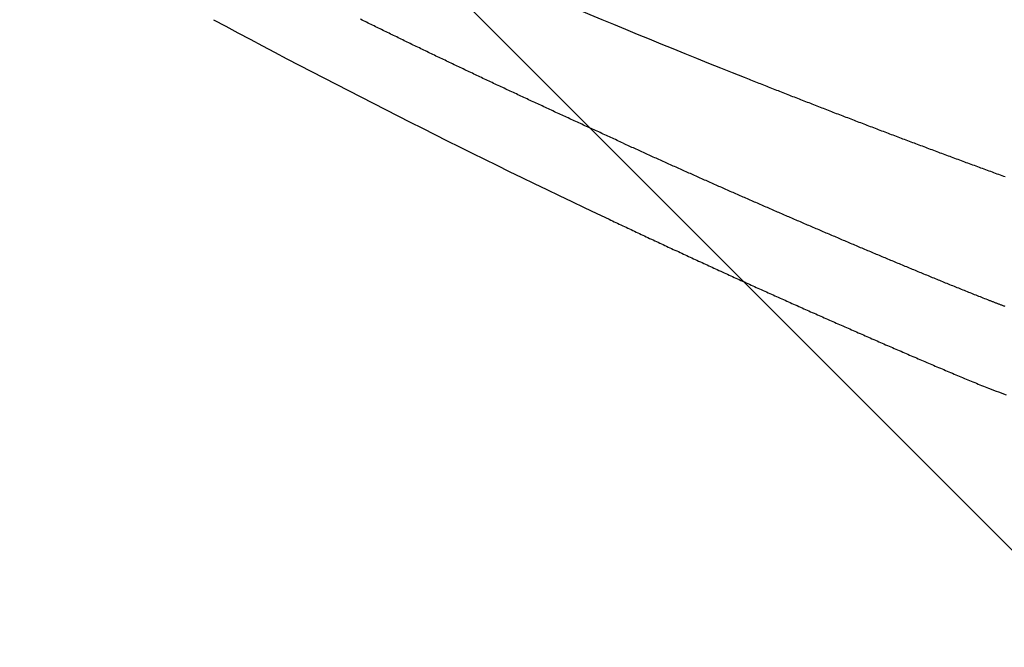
# Model space of a CAD drawing. Header units: millimetres. Extents: x -604189 to 881711, y -381903 to -7297.
# Tile 54 of 256: x -567534 to -567362, y -196213 to -196104. Entities that reach past the tile are written whole.
import ezdxf

# ---------------------------------------------------------------- set-up
doc = ezdxf.new("R2010")
doc.units = ezdxf.units.MM
doc.header["$LTSCALE"] = 100
doc.layers.add('OPIS', color=7, linetype='Continuous')
pattern_1 = [(45, (-296350.26, 111503), (-334.51454, 334.51454), []), (135, (-296350.26, 111503), (-334.51454, -334.51454), [])]

msp = doc.modelspace()

# ---------------------------------------------------------------- hatches: boundary and pattern name
at = {"layer": 'OPIS', "linetype": 'ByBlock', "lineweight": 13}
h = msp.add_hatch(dxfattribs=at)
h.set_pattern_fill('ANSI37', color=0, scale=149)
h.set_pattern_definition(pattern_1)
h.paths.add_polyline_path([(-565846.63, -200148.37), (-566196.82, -200149.35), (-566196.82, -200157.45), (-566296.82, -200157.45), (-566296.82, -200149.63), (-566746.82, -200150.88), (-566746.82, -201168.33, -0.414214), (-566403.89, -201511.27, -1), (-567089.76, -201511.27, -0.414214), (-566746.82, -201168.33), (-566746.82, -200936.87, -0.267949), (-567196.82, -200157.45), (-567296.82, -200157.45), (-567296.82, -200152.42), (-567606.81, -200153.28), (-567606.81, -201603.29), (-567556.81, -201603.15), (-567556.81, -205257.44), (-565846.45, -205257.44)])
h.paths.add_polyline_path([(-551636.82, -198396.29), (-576656.82, -198407.45), (-576656.82, -193157.45), (-579836.82, -193157.45), (-579836.82, -200437.45), (-570846.82, -200437.45), (-570846.82, -200053.17), (-551636.82, -200037.45)])
h.paths.add_polyline_path([(-566819.49, -205014.11), (-566583.78, -205014.11), (-566583.78, -204789.11), (-566819.49, -204789.11)], flags=24)
h.paths.add_polyline_path([(-566959.31, -200828.75), (-566427.17, -200828.75), (-566427.17, -200603.75), (-566959.31, -200603.75)], flags=24)
h.paths.add_polyline_path([(-566792.03, -202497.85), (-566276.91, -202497.85), (-566276.91, -202398.51), (-566792.03, -202398.51)], flags=24)
h.paths.add_polyline_path([(-566791.96, -202387.85), (-565854.55, -202387.85), (-565854.55, -202288.51), (-566791.96, -202288.51)], flags=24)
h.paths.add_polyline_path([(-567194.02, -202505.33), (-566857.34, -202505.33), (-566857.34, -202389.95), (-567194.02, -202389.95)], flags=24)
h.paths.add_polyline_path([(-567153.37, -202393.59), (-566996.4, -202393.59), (-566996.4, -202295.56), (-567153.37, -202295.56)], flags=24)
h.paths.add_polyline_path([(-566516.51, -200627.5), (-566516.51, -200287.8), (-566964.28, -200287.8), (-566964.28, -200627.5)], flags=24)
at = {"layer": 'OPIS', "linetype": 'ByBlock', "lineweight": 9}
h = msp.add_hatch(dxfattribs=at)
h.set_pattern_fill('ANSI37', color=0, scale=149)
h.set_pattern_definition(pattern_1)
edge = h.paths.add_edge_path()
edge.add_line((-551636.82, -193157.45), (-552906.82, -193157.45))
edge.add_line((-552906.82, -193157.45), (-552906.82, -193187.45))
edge.add_line((-552906.82, -193187.45), (-554281.47, -193187.45))
edge.add_line((-554281.47, -193187.45), (-554281.47, -193407.45))
edge.add_line((-554281.47, -193407.45), (-554641.47, -193407.45))
edge.add_line((-554641.47, -193407.45), (-554891.82, -193407.45))
edge.add_line((-554891.82, -193407.45), (-555251.82, -193407.45))
edge.add_line((-555251.82, -193407.45), (-555252.17, -193157.45))
edge.add_line((-555252.17, -193157.45), (-555156.82, -193407.45))
edge.add_line((-555156.82, -193407.45), (-555156.82, -196074.43))
edge.add_line((-555156.82, -196074.43), (-555036.82, -196074.43))
edge.add_line((-555036.82, -196074.43), (-555036.82, -196674.43))
edge.add_line((-555036.82, -196674.43), (-555036.82, -197274.43))
edge.add_line((-555036.82, -197274.43), (-555636.82, -197274.43))
edge.add_line((-555636.82, -197274.43), (-555636.82, -198296.53))
edge.add_line((-555636.82, -198296.53), (-555036.82, -198294.85))
edge.add_line((-555036.82, -198294.85), (-555036.82, -198287.45))
edge.add_line((-555036.82, -198287.45), (-554936.82, -198287.45))
edge.add_line((-554936.82, -198287.45), (-554936.82, -198294.57))
edge.add_line((-554936.82, -198294.57), (-554486.82, -198293.32))
edge.add_line((-554486.82, -198293.32), (-554486.82, -198292.45))
edge.add_line((-554486.82, -198292.45), (-554486.82, -197276.57))
edge.add_arc((-554486.82, -196933.63), 342.94, 180, 270, ccw=False)
edge.add_arc((-554486.82, -196933.63), 342.94, 0, 180, ccw=False)
edge.add_arc((-554486.82, -196933.63), 342.94, -90, 0, ccw=False)
edge.add_line((-554486.82, -197276.57), (-554486.82, -197508.02))
edge.add_arc((-554936.82, -198287.45), 900, 0, 60, ccw=False)
edge.add_line((-554036.82, -198287.45), (-553936.82, -198287.45))
edge.add_line((-553936.82, -198287.45), (-553936.82, -198291.78))
edge.add_line((-553936.82, -198291.78), (-551636.82, -198285.36))
edge.add_line((-551636.82, -198285.36), (-551636.82, -193157.45))
edge = h.paths.add_edge_path(flags=17)
edge.add_arc((-555292.82, -194555.64), 64, 0, 360)
edge = h.paths.add_edge_path(flags=17)
edge.add_arc((-555292.82, -194795.64), 64, 0, 360)
edge = h.paths.add_edge_path(flags=17)
edge.add_arc((-555532.82, -194555.64), 64, 0, 360)
edge = h.paths.add_edge_path(flags=17)
edge.add_arc((-555532.82, -194795.64), 64, 0, 360)
edge = h.paths.add_edge_path(flags=16)
edge.add_arc((-555445.58, -195632.92), 122.24, 0, 360)
edge = h.paths.add_edge_path(flags=17)
edge.add_arc((-555444.95, -195755.16), 131.84, -179.707, 0.293, ccw=False)
edge.add_line((-555576.79, -195755.83), (-555577.42, -195633.59))
edge.add_arc((-555445.58, -195632.92), 131.84, 0.293, 180.293, ccw=False)
edge.add_line((-555313.74, -195632.24), (-555313.11, -195754.48))
edge = h.paths.add_edge_path(flags=16)
edge.add_line((-555354.6, -195832.66), (-555410.52, -195781.15))
edge.add_arc((-555444.24, -195895.31), 119.04, 73.5483, 77.2527)
edge.add_line((-555417.97, -195779.21), (-555400.46, -195791.09))
edge.add_arc((-555397.93, -195789.13), 3.2, 66.437, 217.7638, ccw=False)
edge.add_arc((-555444.24, -195895.31), 119.04, 62.8362, 66.437, ccw=False)
edge.add_line((-555389.89, -195789.4), (-555332.2, -195793.32))
edge.add_arc((-555444.95, -195755.16), 119.04, 319.3761, 341.3001, ccw=False)
edge = h.paths.add_edge_path(flags=0)
edge.add_arc((-555445.16, -195715.33), 16, 0, 360)
edge = h.paths.add_edge_path(flags=16)
edge.add_line((-555494.83, -195789.59), (-555556.5, -195794.41))
edge.add_arc((-555553.52, -195795.57), 3.2, 158.7889, 200.417)
edge.add_arc((-555444.95, -195755.16), 119.04, 200.417, 219.8364)
edge.add_arc((-555533.9, -195829.36), 3.2, 219.8364, 346.9927)
edge.add_line((-555530.79, -195830.08), (-555488.51, -195790.33))
edge.add_arc((-555491.63, -195789.61), 3.2, 346.9927, 539.5529)
edge = h.paths.add_edge_path(flags=16)
edge.add_arc((-555444.95, -195755.16), 119.04, 258.764, 281.822, ccw=False)
edge.add_line((-555468.15, -195871.92), (-555480.16, -195865.08))
edge.add_arc((-555483.3, -195864.47), 3.2, 250.669, 348.8814, ccw=False)
edge.add_arc((-555444.95, -195755.16), 119.04, 229.6431, 250.669, ccw=False)
edge.add_line((-555522.04, -195845.87), (-555468.7, -195779.63))
edge.add_arc((-555459.18, -195767.57), 15.37, -52.9828, 231.7166, ccw=False)
edge.add_arc((-555446.75, -195779.5), 3.2, 91.2428, 186.0743, ccw=False)
edge.add_arc((-555444.24, -195895.31), 119.04, 88.1124, 91.2428, ccw=False)
edge.add_line((-555440.32, -195776.34), (-555420.57, -195871.67))
h.paths.add_polyline_path([(-554267.16, -198153.98), (-554267.16, -197814.28), (-554714.93, -197814.28), (-554714.93, -198153.98)], flags=17)
h.paths.add_polyline_path([(-553792.63, -195548.14), (-553277.51, -195548.14), (-553277.51, -195448.8), (-553792.63, -195448.8)], flags=16)
h.paths.add_polyline_path([(-553792.56, -195438.14), (-553058.93, -195438.14), (-553058.93, -195338.8), (-553792.56, -195338.8)], flags=16)
h.paths.add_polyline_path([(-554194.62, -195555.62), (-553808.22, -195555.62), (-553808.22, -195440.24), (-554194.62, -195440.24)], flags=16)
h.paths.add_polyline_path([(-554153.97, -195443.93), (-553947.26, -195443.93), (-553947.26, -195345.84), (-554153.97, -195345.84)], flags=16)
h.paths.add_polyline_path([(-554256.51, -198153.98), (-554256.51, -197814.28), (-554704.28, -197814.28), (-554704.28, -198153.98)], flags=17)
h.paths.add_polyline_path([(-569496.82, -196631.63), (-571696.82, -196631.63), (-571696.82, -198287.45), (-569496.82, -198287.45)])
h.paths.add_polyline_path([(-567176.82, -196631.63), (-569376.82, -196631.63), (-569376.82, -198287.45), (-567176.82, -198287.45)])
h.paths.add_polyline_path([(-569376.82, -196535.63), (-567176.82, -196535.63), (-567176.82, -193157.45), (-569376.82, -193157.45)])
edge = h.paths.add_edge_path()
edge.add_arc((-571534.47, -195440.24), 50, 180, 270.0022)
edge.add_line((-571534.47, -195490.24), (-571329.47, -195490.24))
edge.add_arc((-571329.47, -195440.24), 50, 270.0009, 360)
edge.add_line((-571279.47, -195440.24), (-571279.47, -194996.24))
edge.add_arc((-571329.47, -194996.24), 50, 0, 90.0004)
edge.add_line((-571329.47, -194946.24), (-571534.47, -194946.24))
edge.add_arc((-571534.47, -194996.24), 50, 90.0009, 180)
edge.add_line((-571584.47, -194996.24), (-571584.47, -195440.24))
h.paths.add_polyline_path([(-571696.82, -196535.63), (-569496.82, -196535.63), (-569496.82, -193157.45), (-571696.82, -193157.45)])
edge = h.paths.add_edge_path()
edge.add_arc((-571945.68, -193388.71), 50, 0, 90.0004)
edge.add_line((-571945.68, -193338.71), (-572150.68, -193338.71))
edge.add_arc((-572150.68, -193388.71), 50, 90.0009, 180)
edge.add_line((-572200.68, -193388.71), (-572200.68, -193832.71))
edge.add_arc((-572150.68, -193832.71), 50, 180, 270.0022)
edge.add_line((-572150.68, -193882.71), (-571945.68, -193882.71))
edge.add_arc((-571945.68, -193832.71), 50, 270.0009, 360)
edge.add_line((-571895.68, -193832.71), (-571895.68, -193388.71))
h.paths.add_polyline_path([(-571816.82, -198287.45), (-571816.82, -193157.45), (-573216.82, -193157.45), (-573216.82, -198287.45)])

# ---------------------------------------------------------------- linework, layer by layer
at = {"color": 0, "linetype": 'ByBlock'}
for points in [[(-567473.25, -196085.77, 0.01172), (-567407.52, -196113.6)], [(-567499.93, -196103.58, 0.013056), (-567431.02, -196138.33)]]:
    msp.add_lwpolyline(points, format="xyb", dxfattribs=at)
at = {"color": 0}
for points in [[(-567428.6, -196125.07, 0), (-567428.86, -196124.94, 0), (-567429.13, -196124.82, 0), (-567429.39, -196124.7, 0), (-567429.66, -196124.58, 0), (-567429.92, -196124.46, 0), (-567430.19, -196124.34, 0), (-567430.46, -196124.22, 0), (-567430.72, -196124.09, 0), (-567430.99, -196123.97, 0), (-567431.25, -196123.85, 0), (-567431.52, -196123.73, 0), (-567431.79, -196123.61, 0), (-567432.05, -196123.49, 0), (-567432.32, -196123.37, 0), (-567432.58, -196123.24, 0), (-567432.85, -196123.12, 0), (-567433.11, -196123, 0), (-567433.38, -196122.88, 0), (-567433.65, -196122.76, 0), (-567433.91, -196122.64, 0), (-567434.18, -196122.51, 0), (-567434.44, -196122.39, 0), (-567434.71, -196122.27, 0), (-567434.97, -196122.15, 0), (-567435.24, -196122.03, 0), (-567435.51, -196121.91, 0), (-567435.77, -196121.78, 0), (-567436.04, -196121.66, 0), (-567436.3, -196121.54, 0), (-567436.57, -196121.42, 0), (-567436.83, -196121.3, 0), (-567437.1, -196121.17, 0), (-567437.37, -196121.05, 0), (-567437.63, -196120.93, 0), (-567437.9, -196120.81, 0), (-567438.16, -196120.69, 0), (-567438.43, -196120.56, 0), (-567438.69, -196120.44, 0), (-567438.96, -196120.32, 0), (-567439.22, -196120.2, 0), (-567439.49, -196120.07, 0), (-567439.75, -196119.95, 0), (-567440.02, -196119.83, 0), (-567440.29, -196119.71, 0), (-567440.55, -196119.59, 0), (-567440.82, -196119.46, 0), (-567441.08, -196119.34, 0), (-567441.35, -196119.22, 0), (-567441.61, -196119.1, 0), (-567441.88, -196118.97, 0), (-567442.14, -196118.85, 0), (-567442.41, -196118.73, 0), (-567442.67, -196118.6, 0), (-567442.94, -196118.48, 0), (-567443.2, -196118.36, 0), (-567443.47, -196118.24, 0), (-567443.73, -196118.11, 0), (-567444, -196117.99, 0), (-567444.26, -196117.87, 0), (-567444.53, -196117.74, 0), (-567444.79, -196117.62, 0), (-567445.06, -196117.5, 0), (-567445.33, -196117.38, 0), (-567445.59, -196117.25, 0), (-567445.86, -196117.13, 0), (-567446.12, -196117.01, 0), (-567446.39, -196116.88, 0), (-567446.65, -196116.76, 0), (-567446.92, -196116.64, 0), (-567447.18, -196116.51, 0), (-567447.45, -196116.39, 0), (-567447.71, -196116.27, 0), (-567447.97, -196116.14, 0), (-567448.24, -196116.02, 0), (-567448.5, -196115.9, 0), (-567448.77, -196115.77, 0), (-567449.03, -196115.65, 0), (-567449.3, -196115.52, 0), (-567449.56, -196115.4, 0), (-567449.83, -196115.28, 0), (-567450.09, -196115.15, 0), (-567450.36, -196115.03, 0), (-567450.62, -196114.9, 0), (-567450.89, -196114.78, 0), (-567451.15, -196114.66, 0), (-567451.42, -196114.53, 0), (-567451.68, -196114.41, 0), (-567451.95, -196114.28, 0), (-567452.21, -196114.16, 0), (-567452.47, -196114.03, 0), (-567452.74, -196113.91, 0), (-567453, -196113.79, 0), (-567453.27, -196113.66, 0), (-567453.53, -196113.54, 0), (-567453.8, -196113.41, 0), (-567454.06, -196113.29, 0), (-567454.32, -196113.16, 0), (-567454.59, -196113.04, 0), (-567454.85, -196112.91, 0), (-567455.12, -196112.79, 0), (-567455.38, -196112.66, 0), (-567455.65, -196112.54, 0), (-567455.91, -196112.41, 0), (-567456.17, -196112.29, 0), (-567456.44, -196112.16, 0), (-567456.7, -196112.04, 0), (-567456.97, -196111.91, 0), (-567457.23, -196111.79, 0), (-567457.49, -196111.66, 0), (-567457.76, -196111.53, 0), (-567458.02, -196111.41, 0), (-567458.29, -196111.28, 0), (-567458.55, -196111.16, 0), (-567458.81, -196111.03, 0), (-567459.08, -196110.91, 0), (-567459.34, -196110.78, 0), (-567459.6, -196110.65, 0), (-567459.87, -196110.53, 0), (-567460.13, -196110.4, 0), (-567460.4, -196110.28, 0), (-567460.66, -196110.15, 0), (-567460.92, -196110.02, 0), (-567461.19, -196109.9, 0), (-567461.45, -196109.77, 0), (-567461.71, -196109.64, 0), (-567461.98, -196109.52, 0), (-567462.24, -196109.39, 0), (-567462.5, -196109.26, 0), (-567462.77, -196109.14, 0), (-567463.03, -196109.01, 0), (-567463.29, -196108.88, 0), (-567463.56, -196108.76, 0), (-567463.82, -196108.63, 0), (-567464.08, -196108.5, 0), (-567464.35, -196108.38, 0), (-567464.61, -196108.25, 0), (-567464.87, -196108.12, 0), (-567465.14, -196108, 0), (-567465.4, -196107.87, 0), (-567465.66, -196107.74, 0), (-567465.93, -196107.61, 0), (-567466.19, -196107.49, 0), (-567466.45, -196107.36, 0), (-567466.71, -196107.23, 0), (-567466.98, -196107.1, 0), (-567467.24, -196106.98, 0), (-567467.5, -196106.85, 0), (-567467.77, -196106.72, 0), (-567468.03, -196106.59, 0), (-567468.29, -196106.47, 0), (-567468.56, -196106.34, 0), (-567468.82, -196106.21, 0), (-567469.08, -196106.08, 0), (-567469.34, -196105.95, 0), (-567469.61, -196105.83, 0), (-567469.87, -196105.7, 0), (-567470.13, -196105.57, 0), (-567470.39, -196105.44, 0), (-567470.66, -196105.31, 0), (-567470.92, -196105.19, 0), (-567471.18, -196105.06, 0), (-567471.44, -196104.93, 0), (-567471.71, -196104.8, 0), (-567471.97, -196104.67, 0), (-567472.23, -196104.54, 0), (-567472.49, -196104.41, 0), (-567472.76, -196104.29, 0), (-567473.02, -196104.16, 0), (-567473.28, -196104.03, 0), (-567473.54, -196103.9, 0), (-567473.81, -196103.77, 0), (-567474.07, -196103.64, 0), (-567474.33, -196103.51, 0)], [(-567407.52, -196113.6, 0), (-567407.24, -196113.71, 0), (-567406.96, -196113.83, 0), (-567406.67, -196113.94, 0), (-567406.39, -196114.05, 0), (-567406.11, -196114.16, 0), (-567405.83, -196114.27, 0), (-567405.55, -196114.38, 0), (-567405.27, -196114.49, 0), (-567404.99, -196114.6, 0), (-567404.71, -196114.71, 0), (-567404.43, -196114.83, 0), (-567404.15, -196114.94, 0), (-567403.87, -196115.05, 0), (-567403.59, -196115.16, 0), (-567403.31, -196115.27, 0), (-567403.02, -196115.38, 0), (-567402.74, -196115.49, 0), (-567402.46, -196115.6, 0), (-567402.18, -196115.71, 0), (-567401.9, -196115.82, 0), (-567401.62, -196115.93, 0), (-567401.34, -196116.04, 0), (-567401.06, -196116.15, 0), (-567400.78, -196116.26, 0), (-567400.49, -196116.37, 0), (-567400.21, -196116.48, 0), (-567399.93, -196116.59, 0), (-567399.65, -196116.7, 0), (-567399.37, -196116.81, 0), (-567399.09, -196116.92, 0), (-567398.81, -196117.03, 0), (-567398.53, -196117.14, 0), (-567398.25, -196117.25, 0), (-567397.96, -196117.36, 0), (-567397.68, -196117.47, 0), (-567397.4, -196117.58, 0), (-567397.12, -196117.69, 0), (-567396.84, -196117.8, 0), (-567396.56, -196117.91, 0), (-567396.28, -196118.02, 0), (-567395.99, -196118.13, 0), (-567395.71, -196118.24, 0), (-567395.43, -196118.35, 0), (-567395.15, -196118.46, 0), (-567394.87, -196118.57, 0), (-567394.59, -196118.68, 0), (-567394.31, -196118.79, 0), (-567394.02, -196118.9, 0), (-567393.74, -196119, 0), (-567393.46, -196119.11, 0), (-567393.18, -196119.22, 0), (-567392.9, -196119.33, 0), (-567392.62, -196119.44, 0), (-567392.33, -196119.55, 0), (-567392.05, -196119.66, 0), (-567391.77, -196119.77, 0), (-567391.49, -196119.88, 0), (-567391.21, -196119.98, 0), (-567390.93, -196120.09, 0), (-567390.64, -196120.2, 0), (-567390.36, -196120.31, 0), (-567390.08, -196120.42, 0), (-567389.8, -196120.53, 0), (-567389.52, -196120.63, 0), (-567389.23, -196120.74, 0), (-567388.95, -196120.85, 0), (-567388.67, -196120.96, 0), (-567388.39, -196121.07, 0), (-567388.11, -196121.18, 0), (-567387.82, -196121.28, 0), (-567387.54, -196121.39, 0), (-567387.26, -196121.5, 0), (-567386.98, -196121.61, 0), (-567386.7, -196121.71, 0), (-567386.41, -196121.82, 0), (-567386.13, -196121.93, 0), (-567385.85, -196122.04, 0), (-567385.57, -196122.15, 0), (-567385.29, -196122.25, 0), (-567385, -196122.36, 0), (-567384.72, -196122.47, 0), (-567384.44, -196122.58, 0), (-567384.16, -196122.68, 0), (-567383.87, -196122.79, 0), (-567383.59, -196122.9, 0), (-567383.31, -196123, 0), (-567383.03, -196123.11, 0), (-567382.75, -196123.22, 0), (-567382.46, -196123.33, 0), (-567382.18, -196123.43, 0), (-567381.9, -196123.54, 0), (-567381.62, -196123.65, 0), (-567381.33, -196123.75, 0), (-567381.05, -196123.86, 0), (-567380.77, -196123.97, 0), (-567380.49, -196124.07, 0), (-567380.2, -196124.18, 0), (-567379.92, -196124.29, 0), (-567379.64, -196124.39, 0), (-567379.36, -196124.5, 0), (-567379.07, -196124.61, 0), (-567378.79, -196124.71, 0), (-567378.51, -196124.82, 0), (-567378.23, -196124.93, 0), (-567377.94, -196125.03, 0), (-567377.66, -196125.14, 0), (-567377.38, -196125.24, 0), (-567377.09, -196125.35, 0), (-567376.81, -196125.46, 0), (-567376.53, -196125.56, 0), (-567376.25, -196125.67, 0), (-567375.96, -196125.77, 0), (-567375.68, -196125.88, 0), (-567375.4, -196125.99, 0), (-567375.12, -196126.09, 0), (-567374.83, -196126.2, 0), (-567374.55, -196126.3, 0), (-567374.27, -196126.41, 0), (-567373.98, -196126.51, 0), (-567373.7, -196126.62, 0), (-567373.42, -196126.73, 0), (-567373.13, -196126.83, 0), (-567372.85, -196126.94, 0), (-567372.57, -196127.04, 0), (-567372.29, -196127.15, 0), (-567372, -196127.25, 0), (-567371.72, -196127.36, 0), (-567371.44, -196127.46, 0), (-567371.15, -196127.57, 0), (-567370.87, -196127.67, 0), (-567370.59, -196127.78, 0), (-567370.3, -196127.88, 0), (-567370.02, -196127.99, 0), (-567369.74, -196128.09, 0), (-567369.45, -196128.2, 0), (-567369.17, -196128.3, 0), (-567368.89, -196128.41, 0), (-567368.6, -196128.51, 0), (-567368.32, -196128.62, 0), (-567368.04, -196128.72, 0), (-567367.75, -196128.82, 0), (-567367.47, -196128.93, 0), (-567367.19, -196129.03, 0), (-567366.9, -196129.14, 0), (-567366.62, -196129.24, 0), (-567366.34, -196129.35, 0), (-567366.05, -196129.45, 0), (-567365.77, -196129.55, 0), (-567365.49, -196129.66, 0), (-567365.2, -196129.76, 0), (-567364.92, -196129.87, 0), (-567364.64, -196129.97, 0), (-567364.35, -196130.07, 0), (-567364.07, -196130.18, 0), (-567363.79, -196130.28, 0), (-567363.5, -196130.39, 0), (-567363.22, -196130.49, 0), (-567362.94, -196130.59, 0), (-567362.65, -196130.7, 0), (-567362.37, -196130.8, 0), (-567362.08, -196130.9, 0)], [(-567428.6, -196125.07, 0), (-567428.35, -196125.18, 0), (-567428.1, -196125.29, 0), (-567427.85, -196125.4, 0), (-567427.61, -196125.52, 0), (-567427.36, -196125.63, 0), (-567427.11, -196125.74, 0), (-567426.86, -196125.85, 0), (-567426.62, -196125.97, 0), (-567426.37, -196126.08, 0), (-567426.12, -196126.19, 0), (-567425.87, -196126.3, 0), (-567425.63, -196126.42, 0), (-567425.38, -196126.53, 0), (-567425.13, -196126.64, 0), (-567424.88, -196126.75, 0), (-567424.64, -196126.87, 0), (-567424.39, -196126.98, 0), (-567424.14, -196127.09, 0), (-567423.89, -196127.2, 0), (-567423.65, -196127.31, 0), (-567423.4, -196127.43, 0), (-567423.15, -196127.54, 0), (-567422.9, -196127.65, 0), (-567422.66, -196127.76, 0), (-567422.41, -196127.87, 0), (-567422.16, -196127.98, 0), (-567421.91, -196128.1, 0), (-567421.66, -196128.21, 0), (-567421.42, -196128.32, 0), (-567421.17, -196128.43, 0), (-567420.92, -196128.54, 0), (-567420.67, -196128.65, 0), (-567420.43, -196128.77, 0), (-567420.18, -196128.88, 0), (-567419.93, -196128.99, 0), (-567419.68, -196129.1, 0), (-567419.43, -196129.21, 0), (-567419.19, -196129.32, 0), (-567418.94, -196129.43, 0), (-567418.69, -196129.54, 0), (-567418.44, -196129.66, 0), (-567418.19, -196129.77, 0), (-567417.95, -196129.88, 0), (-567417.7, -196129.99, 0), (-567417.45, -196130.1, 0), (-567417.2, -196130.21, 0), (-567416.95, -196130.32, 0), (-567416.71, -196130.43, 0), (-567416.46, -196130.54, 0), (-567416.21, -196130.65, 0), (-567415.96, -196130.76, 0), (-567415.71, -196130.87, 0), (-567415.46, -196130.98, 0), (-567415.22, -196131.1, 0), (-567414.97, -196131.21, 0), (-567414.72, -196131.32, 0), (-567414.47, -196131.43, 0), (-567414.22, -196131.54, 0), (-567413.97, -196131.65, 0), (-567413.73, -196131.76, 0), (-567413.48, -196131.87, 0), (-567413.23, -196131.98, 0), (-567412.98, -196132.09, 0), (-567412.73, -196132.2, 0), (-567412.48, -196132.31, 0), (-567412.23, -196132.42, 0), (-567411.99, -196132.53, 0), (-567411.74, -196132.64, 0), (-567411.49, -196132.75, 0), (-567411.24, -196132.86, 0), (-567410.99, -196132.97, 0), (-567410.74, -196133.08, 0), (-567410.49, -196133.19, 0), (-567410.25, -196133.3, 0), (-567410, -196133.41, 0), (-567409.75, -196133.52, 0), (-567409.5, -196133.63, 0), (-567409.25, -196133.74, 0), (-567409, -196133.84, 0), (-567408.75, -196133.95, 0), (-567408.5, -196134.06, 0), (-567408.26, -196134.17, 0), (-567408.01, -196134.28, 0), (-567407.76, -196134.39, 0), (-567407.51, -196134.5, 0), (-567407.26, -196134.61, 0), (-567407.01, -196134.72, 0), (-567406.76, -196134.83, 0), (-567406.51, -196134.94, 0), (-567406.26, -196135.05, 0), (-567406.02, -196135.15, 0), (-567405.77, -196135.26, 0), (-567405.52, -196135.37, 0), (-567405.27, -196135.48, 0), (-567405.02, -196135.59, 0), (-567404.77, -196135.7, 0), (-567404.52, -196135.81, 0), (-567404.27, -196135.92, 0), (-567404.02, -196136.02, 0), (-567403.77, -196136.13, 0), (-567403.53, -196136.24, 0), (-567403.28, -196136.35, 0), (-567403.03, -196136.46, 0), (-567402.78, -196136.57, 0), (-567402.53, -196136.68, 0), (-567402.28, -196136.78, 0), (-567402.03, -196136.89, 0), (-567401.78, -196137, 0), (-567401.53, -196137.11, 0), (-567401.28, -196137.22, 0), (-567401.03, -196137.32, 0), (-567400.78, -196137.43, 0), (-567400.53, -196137.54, 0), (-567400.28, -196137.65, 0), (-567400.03, -196137.76, 0), (-567399.79, -196137.86, 0), (-567399.54, -196137.97, 0), (-567399.29, -196138.08, 0), (-567399.04, -196138.19, 0), (-567398.79, -196138.3, 0), (-567398.54, -196138.4, 0), (-567398.29, -196138.51, 0), (-567398.04, -196138.62, 0), (-567397.79, -196138.73, 0), (-567397.54, -196138.83, 0), (-567397.29, -196138.94, 0), (-567397.04, -196139.05, 0), (-567396.79, -196139.16, 0), (-567396.54, -196139.26, 0), (-567396.29, -196139.37, 0), (-567396.04, -196139.48, 0), (-567395.79, -196139.59, 0), (-567395.54, -196139.69, 0), (-567395.29, -196139.8, 0), (-567395.04, -196139.91, 0), (-567394.79, -196140.01, 0), (-567394.54, -196140.12, 0), (-567394.29, -196140.23, 0), (-567394.04, -196140.33, 0), (-567393.79, -196140.44, 0), (-567393.54, -196140.55, 0), (-567393.29, -196140.66, 0), (-567393.04, -196140.76, 0), (-567392.79, -196140.87, 0), (-567392.54, -196140.98, 0), (-567392.29, -196141.08, 0), (-567392.04, -196141.19, 0), (-567391.79, -196141.29, 0), (-567391.54, -196141.4, 0), (-567391.29, -196141.51, 0), (-567391.04, -196141.61, 0), (-567390.79, -196141.72, 0), (-567390.54, -196141.83, 0), (-567390.29, -196141.93, 0), (-567390.04, -196142.04, 0), (-567389.79, -196142.15, 0), (-567389.54, -196142.25, 0), (-567389.29, -196142.36, 0), (-567389.04, -196142.46, 0), (-567388.79, -196142.57, 0), (-567388.54, -196142.68, 0), (-567388.29, -196142.78, 0), (-567388.04, -196142.89, 0), (-567387.79, -196142.99, 0), (-567387.54, -196143.1, 0), (-567387.29, -196143.21, 0), (-567387.04, -196143.31, 0), (-567386.79, -196143.42, 0), (-567386.54, -196143.52, 0), (-567386.29, -196143.63, 0), (-567386.04, -196143.73, 0), (-567385.79, -196143.84, 0), (-567385.54, -196143.94, 0), (-567385.29, -196144.05, 0), (-567385.04, -196144.15, 0), (-567384.79, -196144.26, 0), (-567384.54, -196144.37, 0), (-567384.28, -196144.47, 0), (-567384.03, -196144.58, 0), (-567383.78, -196144.68, 0), (-567383.53, -196144.79, 0), (-567383.28, -196144.89, 0), (-567383.03, -196145, 0), (-567382.78, -196145.1, 0), (-567382.53, -196145.21, 0), (-567382.28, -196145.31, 0), (-567382.03, -196145.42, 0), (-567381.78, -196145.52, 0), (-567381.53, -196145.63, 0), (-567381.28, -196145.73, 0), (-567381.03, -196145.84, 0), (-567380.77, -196145.94, 0), (-567380.52, -196146.04, 0), (-567380.27, -196146.15, 0), (-567380.02, -196146.25, 0), (-567379.77, -196146.36, 0), (-567379.52, -196146.46, 0), (-567379.27, -196146.57, 0), (-567379.02, -196146.67, 0), (-567378.77, -196146.78, 0), (-567378.52, -196146.88, 0), (-567378.27, -196146.98, 0), (-567378.01, -196147.09, 0), (-567377.76, -196147.19, 0), (-567377.51, -196147.3, 0), (-567377.26, -196147.4, 0), (-567377.01, -196147.5, 0), (-567376.76, -196147.61, 0), (-567376.51, -196147.71, 0), (-567376.26, -196147.82, 0), (-567376.01, -196147.92, 0), (-567375.75, -196148.02, 0), (-567375.5, -196148.13, 0), (-567375.25, -196148.23, 0), (-567375, -196148.33, 0), (-567374.75, -196148.44, 0), (-567374.5, -196148.54, 0), (-567374.25, -196148.64, 0), (-567373.99, -196148.75, 0), (-567373.74, -196148.85, 0), (-567373.49, -196148.95, 0), (-567373.24, -196149.05, 0), (-567372.99, -196149.16, 0), (-567372.74, -196149.26, 0), (-567372.49, -196149.36, 0), (-567372.23, -196149.46, 0), (-567371.98, -196149.57, 0), (-567371.73, -196149.67, 0), (-567371.48, -196149.77, 0), (-567371.23, -196149.87, 0), (-567370.97, -196149.98, 0), (-567370.72, -196150.08, 0), (-567370.47, -196150.18, 0), (-567370.22, -196150.28, 0), (-567369.97, -196150.38, 0), (-567369.71, -196150.48, 0), (-567369.46, -196150.59, 0), (-567369.21, -196150.69, 0), (-567368.96, -196150.79, 0), (-567368.71, -196150.89, 0), (-567368.45, -196150.99, 0), (-567368.2, -196151.09, 0), (-567367.95, -196151.19, 0), (-567367.7, -196151.29, 0), (-567367.44, -196151.39, 0), (-567367.19, -196151.49, 0), (-567366.94, -196151.59, 0), (-567366.69, -196151.69, 0), (-567366.43, -196151.79, 0), (-567366.18, -196151.89, 0), (-567365.93, -196151.99, 0), (-567365.67, -196152.09, 0), (-567365.42, -196152.19, 0), (-567365.17, -196152.29, 0), (-567364.91, -196152.39, 0)], [(-567431.02, -196138.33, 0), (-567430.73, -196138.47, 0), (-567430.43, -196138.6, 0), (-567430.14, -196138.74, 0), (-567429.85, -196138.88, 0), (-567429.55, -196139.02, 0), (-567429.26, -196139.16, 0), (-567428.97, -196139.3, 0), (-567428.67, -196139.44, 0), (-567428.38, -196139.57, 0), (-567428.09, -196139.71, 0), (-567427.79, -196139.85, 0), (-567427.5, -196139.99, 0), (-567427.21, -196140.13, 0), (-567426.91, -196140.26, 0), (-567426.62, -196140.4, 0), (-567426.33, -196140.54, 0), (-567426.03, -196140.68, 0), (-567425.74, -196140.81, 0), (-567425.44, -196140.95, 0), (-567425.15, -196141.09, 0), (-567424.86, -196141.23, 0), (-567424.56, -196141.36, 0), (-567424.27, -196141.5, 0), (-567423.98, -196141.64, 0), (-567423.68, -196141.78, 0), (-567423.39, -196141.91, 0), (-567423.09, -196142.05, 0), (-567422.8, -196142.19, 0), (-567422.51, -196142.32, 0), (-567422.21, -196142.46, 0), (-567421.92, -196142.6, 0), (-567421.63, -196142.74, 0), (-567421.33, -196142.87, 0), (-567421.04, -196143.01, 0), (-567420.74, -196143.15, 0), (-567420.45, -196143.28, 0), (-567420.15, -196143.42, 0), (-567419.86, -196143.56, 0), (-567419.57, -196143.69, 0), (-567419.27, -196143.83, 0), (-567418.98, -196143.96, 0), (-567418.68, -196144.1, 0), (-567418.39, -196144.24, 0), (-567418.1, -196144.37, 0), (-567417.8, -196144.51, 0), (-567417.51, -196144.64, 0), (-567417.21, -196144.78, 0), (-567416.92, -196144.92, 0), (-567416.62, -196145.05, 0), (-567416.33, -196145.19, 0), (-567416.03, -196145.32, 0), (-567415.74, -196145.46, 0), (-567415.45, -196145.6, 0), (-567415.15, -196145.73, 0), (-567414.86, -196145.87, 0), (-567414.56, -196146, 0), (-567414.27, -196146.14, 0), (-567413.97, -196146.27, 0), (-567413.68, -196146.41, 0), (-567413.38, -196146.54, 0), (-567413.09, -196146.68, 0), (-567412.79, -196146.81, 0), (-567412.5, -196146.95, 0), (-567412.2, -196147.08, 0), (-567411.91, -196147.22, 0), (-567411.61, -196147.35, 0), (-567411.32, -196147.49, 0), (-567411.02, -196147.62, 0), (-567410.73, -196147.76, 0), (-567410.43, -196147.89, 0), (-567410.14, -196148.03, 0), (-567409.84, -196148.16, 0), (-567409.55, -196148.29, 0), (-567409.25, -196148.43, 0), (-567408.96, -196148.56, 0), (-567408.66, -196148.7, 0), (-567408.37, -196148.83, 0), (-567408.07, -196148.97, 0), (-567407.78, -196149.1, 0), (-567407.48, -196149.23, 0), (-567407.19, -196149.37, 0), (-567406.89, -196149.5, 0), (-567406.6, -196149.63, 0), (-567406.3, -196149.77, 0), (-567406, -196149.9, 0), (-567405.71, -196150.04, 0), (-567405.41, -196150.17, 0), (-567405.12, -196150.3, 0), (-567404.82, -196150.44, 0), (-567404.53, -196150.57, 0), (-567404.23, -196150.7, 0), (-567403.94, -196150.84, 0), (-567403.64, -196150.97, 0), (-567403.34, -196151.1, 0), (-567403.05, -196151.24, 0), (-567402.75, -196151.37, 0), (-567402.46, -196151.5, 0), (-567402.16, -196151.63, 0), (-567401.87, -196151.77, 0), (-567401.57, -196151.9, 0), (-567401.27, -196152.03, 0), (-567400.98, -196152.17, 0), (-567400.68, -196152.3, 0), (-567400.39, -196152.43, 0), (-567400.09, -196152.56, 0), (-567399.79, -196152.7, 0), (-567399.5, -196152.83, 0), (-567399.2, -196152.96, 0), (-567398.91, -196153.09, 0), (-567398.61, -196153.23, 0), (-567398.31, -196153.36, 0), (-567398.02, -196153.49, 0), (-567397.72, -196153.62, 0), (-567397.43, -196153.75, 0), (-567397.13, -196153.89, 0), (-567396.83, -196154.02, 0), (-567396.54, -196154.15, 0), (-567396.24, -196154.28, 0), (-567395.94, -196154.41, 0), (-567395.65, -196154.54, 0), (-567395.35, -196154.68, 0), (-567395.06, -196154.81, 0), (-567394.76, -196154.94, 0), (-567394.46, -196155.07, 0), (-567394.17, -196155.2, 0), (-567393.87, -196155.33, 0), (-567393.57, -196155.46, 0), (-567393.28, -196155.59, 0), (-567392.98, -196155.73, 0), (-567392.68, -196155.86, 0), (-567392.39, -196155.99, 0), (-567392.09, -196156.12, 0), (-567391.79, -196156.25, 0), (-567391.5, -196156.38, 0), (-567391.2, -196156.51, 0), (-567390.9, -196156.64, 0), (-567390.61, -196156.77, 0), (-567390.31, -196156.9, 0), (-567390.01, -196157.03, 0), (-567389.72, -196157.16, 0), (-567389.42, -196157.29, 0), (-567389.12, -196157.42, 0), (-567388.82, -196157.55, 0), (-567388.53, -196157.68, 0), (-567388.23, -196157.81, 0), (-567387.93, -196157.94, 0), (-567387.64, -196158.07, 0), (-567387.34, -196158.2, 0), (-567387.04, -196158.33, 0), (-567386.75, -196158.46, 0), (-567386.45, -196158.59, 0), (-567386.15, -196158.72, 0), (-567385.85, -196158.85, 0), (-567385.56, -196158.98, 0), (-567385.26, -196159.11, 0), (-567384.96, -196159.24, 0), (-567384.66, -196159.37, 0), (-567384.37, -196159.5, 0), (-567384.07, -196159.63, 0), (-567383.77, -196159.76, 0), (-567383.48, -196159.89, 0), (-567383.18, -196160.02, 0), (-567382.88, -196160.15, 0), (-567382.58, -196160.28, 0), (-567382.29, -196160.4, 0), (-567381.99, -196160.53, 0), (-567381.69, -196160.66, 0), (-567381.39, -196160.79, 0), (-567381.1, -196160.92, 0), (-567380.8, -196161.05, 0), (-567380.5, -196161.18, 0), (-567380.2, -196161.31, 0), (-567379.9, -196161.43, 0), (-567379.61, -196161.56, 0), (-567379.31, -196161.69, 0), (-567379.01, -196161.82, 0), (-567378.71, -196161.95, 0), (-567378.42, -196162.08, 0), (-567378.12, -196162.2, 0), (-567377.82, -196162.33, 0), (-567377.52, -196162.46, 0), (-567377.22, -196162.59, 0), (-567376.93, -196162.72, 0), (-567376.63, -196162.84, 0), (-567376.33, -196162.97, 0), (-567376.03, -196163.1, 0), (-567375.73, -196163.23, 0), (-567375.44, -196163.35, 0), (-567375.14, -196163.48, 0), (-567374.84, -196163.61, 0), (-567374.54, -196163.74, 0), (-567374.24, -196163.87, 0), (-567373.95, -196163.99, 0), (-567373.65, -196164.12, 0), (-567373.35, -196164.25, 0), (-567373.05, -196164.38, 0), (-567372.75, -196164.5, 0), (-567372.45, -196164.63, 0), (-567372.16, -196164.76, 0), (-567371.86, -196164.88, 0), (-567371.56, -196165.01, 0), (-567371.26, -196165.14, 0), (-567370.96, -196165.26, 0), (-567370.66, -196165.39, 0), (-567370.37, -196165.52, 0), (-567370.07, -196165.64, 0), (-567369.77, -196165.77, 0), (-567369.47, -196165.89, 0), (-567369.17, -196166.02, 0), (-567368.87, -196166.14, 0), (-567368.57, -196166.27, 0), (-567368.27, -196166.39, 0), (-567367.97, -196166.51, 0), (-567367.67, -196166.64, 0), (-567367.37, -196166.76, 0), (-567367.07, -196166.88, 0), (-567366.77, -196167, 0), (-567366.47, -196167.12, 0), (-567366.17, -196167.24, 0), (-567365.86, -196167.36, 0), (-567365.56, -196167.48, 0), (-567365.26, -196167.6, 0), (-567364.96, -196167.72, 0)], [(-567364.91, -196152.39, 0), (-567364.8, -196152.44, 0), (-567364.68, -196152.48, 0), (-567364.57, -196152.53, 0), (-567364.45, -196152.57, 0), (-567364.33, -196152.62, 0), (-567364.22, -196152.66, 0), (-567364.1, -196152.71, 0), (-567363.98, -196152.75, 0), (-567363.86, -196152.8, 0), (-567363.75, -196152.84, 0), (-567363.63, -196152.89, 0), (-567363.51, -196152.93, 0), (-567363.4, -196152.98, 0), (-567363.28, -196153.02, 0), (-567363.16, -196153.06, 0), (-567363.05, -196153.11, 0), (-567362.93, -196153.15, 0), (-567362.81, -196153.19, 0), (-567362.69, -196153.24, 0), (-567362.58, -196153.28, 0), (-567362.46, -196153.32, 0), (-567362.34, -196153.37, 0), (-567362.22, -196153.41, 0), (-567362.1, -196153.45, 0)], [(-567364.96, -196167.72, 0), (-567364.52, -196167.88, 0), (-567364.09, -196168.05, 0), (-567363.65, -196168.22, 0), (-567363.22, -196168.38, 0), (-567362.78, -196168.55, 0), (-567362.35, -196168.71, 0), (-567361.91, -196168.88, 0)]]:
    msp.add_polyline3d(points, dxfattribs=at)

doc.saveas('drawing.dxf')
